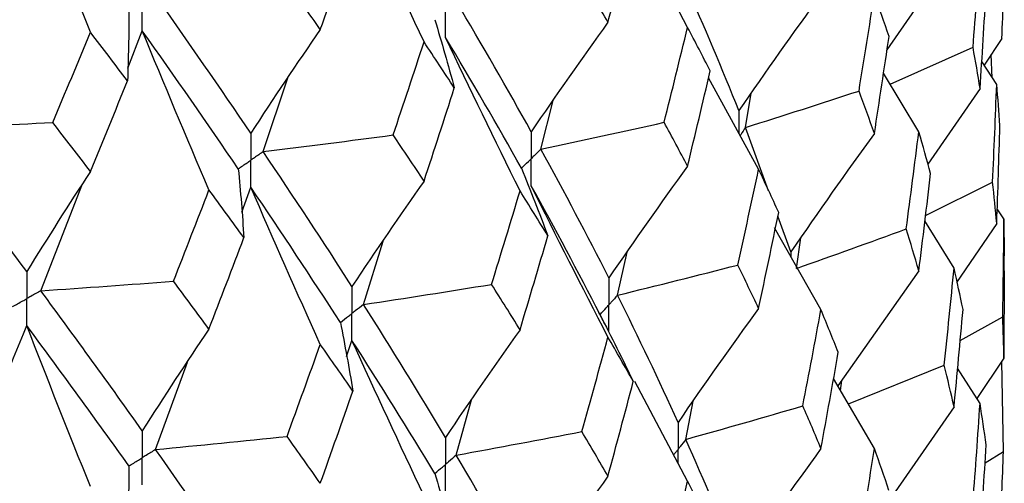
# Paper-space layout '_Trimetric' of a CAD drawing. Header units: millimetres. Extents: x -25 to 160, y -13 to 387.
# Tile 45 of 58: x 14.08 to 19.75, y 23.89 to 26.56. Entities that reach past the tile are written whole.
import ezdxf

# ---------------------------------------------------------------- set-up
doc = ezdxf.new("R2010")
doc.units = ezdxf.units.MM

psp = doc.layouts.new('_Trimetric')

# ---------------------------------------------------------------- linework, layer by layer
at = {"color": 7, "linetype": 'Continuous', "lineweight": 25}
for p, q in [((17.9257, 26.5165), (17.6225, 27.0909)), ((19.4606, 26.9438), (19.0727, 26.3864)), ((14.7015, 26.282), (14.7853, 26.4967)), ((19.7357, 26.4522), (19.6345, 26.2978)), ((19.093, 26.1884), (19.5701, 26.4019)), ((19.7061, 26.1875), (19.62, 26.3201)), ((19.6809, 26.2262), (19.6748, 26.3593)), ((15.4817, 25.8008), (15.6242, 26.2263)), ((18.335, 25.6995), (18.0468, 26.2257)), ((19.2577, 25.9151), (19.0541, 26.2529)), ((19.6103, 26.1639), (19.3101, 25.7284)), ((17.0808, 25.8147), (17.151, 26.0948)), ((18.2593, 25.9397), (18.2918, 26.1368)), ((18.3924, 25.5759), (18.2593, 25.9397)), ((14.2011, 24.9996), (14.4415, 25.6157)), ((15.3582, 25.4525), (15.4102, 25.5958)), ((19.2963, 25.4334), (19.6825, 25.6253)), ((19.748, 25.4131), (19.7089, 25.4722)), ((18.521, 25.2241), (18.446, 25.4293)), ((19.748, 25.4131), (19.7498, 25.2011)), ((18.6941, 24.8907), (18.4265, 25.3629)), ((19.4606, 25.1303), (19.2925, 25.4017)), ((19.7061, 25.3876), (19.4747, 25.0466)), ((18.5534, 25.1281), (18.5772, 25.3038)), ((16.0593, 24.9202), (16.1715, 25.2854)), ((17.522, 24.9738), (17.5772, 25.2225)), ((19.75, 25.1146), (19.75, 25.2011)), ((19.2577, 25.1148), (18.7915, 24.4513)), ((19.7498, 25.1146), (19.748, 24.6114)), ((19.4958, 24.7139), (19.7409, 24.8491)), ((15.9618, 24.6205), (15.9929, 24.7134)), ((14.8618, 24.0856), (15.0446, 24.5891)), ((18.8519, 24.3482), (19.4041, 24.5703)), ((19.748, 24.6114), (19.5925, 24.3788)), ((19.7452, 24.0741), (19.7364, 24.5942)), ((19.6103, 24.3508), (19.4812, 24.5542)), ((17.9257, 23.9022), (17.6224, 24.4772)), ((19.0019, 24.0921), (18.7667, 24.4938)), ((18.8071, 24.4247), (18.8133, 24.4823)), ((16.5928, 24.053), (16.6817, 24.3721)), ((17.9152, 24.1438), (17.9579, 24.3647)), ((19.4606, 24.3304), (19.0727, 23.7728)), ((19.6389, 24.0089), (19.7452, 24.0741))]:
    psp.add_line(p, q, dxfattribs=at)
at = {"color": 8, "linetype": 'Continuous', "lineweight": 25}
psp.add_line((18.521, 25.2241), (18.521, 25.1962), dxfattribs=at)
at = {"color": 7, "linetype": 'Continuous', "lineweight": 25}
for points in [[(13.5014, 25.9342), (13.7125, 26.4255), (13.9188, 26.9191), (14.1199, 27.4142)], [(14.4865, 26.488), (14.3619, 26.7963), (14.2397, 27.105), (14.1199, 27.4142)], [(16.4081, 26.4322), (16.267, 26.73), (16.1286, 27.0284), (15.9929, 27.3274)], [(17.4673, 26.5459), (17.5165, 26.7272), (17.565, 26.9089), (17.6128, 27.0908)], [(15.8103, 26.5043), (15.8736, 26.6814), (15.9362, 26.8589), (15.9982, 27.0366)], [(19.5701, 26.4019), (19.5843, 26.5892), (19.5977, 26.7767), (19.6103, 26.9642)], [(15.8103, 26.5043), (15.747, 26.5943), (15.683, 26.6847), (15.6184, 26.7753)], [(17.4673, 26.5459), (17.418, 26.631), (17.368, 26.7165), (17.3172, 26.8023)], [(18.221, 26.0367), (18.1255, 26.2767), (18.0235, 26.5177), (17.9152, 26.7593)], [(19.6103, 26.1639), (19.6228, 26.351), (19.6345, 26.5383), (19.6453, 26.7258)], [(15.4102, 25.9068), (15.2328, 26.1687), (15.0499, 26.4332), (14.8617, 26.6997)], [(17.0252, 25.9153), (16.8871, 26.164), (16.7429, 26.4139), (16.5928, 26.6666)], [(18.6941, 26.7055), (18.5333, 26.4847), (18.3756, 26.2618), (18.221, 26.0367)], [(18.9131, 26.1499), (18.9435, 26.3356), (18.9731, 26.5214), (19.0019, 26.7073)], [(19.0859, 26.4639), (19.0587, 26.5449), (19.0307, 26.6261), (19.0019, 26.7073)], [(19.7357, 26.4522), (19.7397, 26.5314), (19.7429, 26.6105), (19.7452, 26.6895)], [(14.7083, 26.6049), (14.7077, 26.4726), (14.7049, 26.3403), (14.7, 26.208)], [(16.47, 26.5605), (16.5096, 26.4298), (16.547, 26.2989), (16.5823, 26.1678)], [(17.4673, 26.5459), (17.317, 26.3381), (17.1696, 26.1279), (17.0252, 25.9153)], [(14.2693, 25.9686), (14.3423, 26.1415), (14.4147, 26.3146), (14.4865, 26.488)], [(14.7, 26.208), (14.6294, 26.3011), (14.5583, 26.3944), (14.4865, 26.488)], [(15.1692, 25.5799), (15.0387, 25.885), (14.9107, 26.1905), (14.7853, 26.4967)], [(15.3381, 25.702), (15.1592, 25.9645), (14.9749, 26.2295), (14.7853, 26.4967)], [(15.8103, 26.5043), (15.6743, 26.3077), (15.541, 26.1085), (15.4102, 25.9068)], [(17.7906, 25.9697), (17.8364, 26.1518), (17.8814, 26.334), (17.9257, 26.5165)], [(18.0563, 26.2656), (18.0135, 26.349), (17.97, 26.4326), (17.9257, 26.5165)], [(16.2297, 25.8968), (16.2899, 26.075), (16.3493, 26.2535), (16.4081, 26.4322)], [(16.5823, 26.1678), (16.5249, 26.2557), (16.4669, 26.3438), (16.4081, 26.4322)], [(16.9609, 25.5749), (16.815, 25.8685), (16.6719, 26.1629), (16.5317, 26.458)], [(16.9689, 25.7055), (16.8291, 25.9546), (16.6834, 26.2049), (16.5317, 26.458)], [(19.0019, 25.9056), (19.0307, 26.0916), (19.0587, 26.2777), (19.0859, 26.4639)], [(19.6103, 26.1639), (19.5977, 26.2431), (19.5843, 26.3224), (19.5701, 26.4019)], [(17.9257, 25.717), (17.97, 25.8998), (18.0135, 26.0826), (18.0563, 26.2656)], [(14.4865, 25.6865), (14.5583, 25.86), (14.6294, 26.0338), (14.7, 26.208)], [(16.4081, 25.6315), (16.4669, 25.8099), (16.5249, 25.9887), (16.5823, 26.1678)], [(18.2593, 25.9397), (18.4784, 26.0088), (18.6963, 26.0788), (18.9131, 26.1499)], [(19.0019, 25.9056), (18.9731, 25.9869), (18.9435, 26.0683), (18.9131, 26.1499)], [(19.6825, 25.6253), (19.6912, 25.8128), (19.6991, 26), (19.7061, 26.1875)], [(19.7247, 25.9507), (19.7193, 26.0296), (19.7132, 26.1085), (19.7061, 26.1875)], [(13.5014, 25.9342), (13.7575, 25.9445), (14.0135, 25.956), (14.2693, 25.9686)], [(14.1199, 25.1097), (13.9187, 25.3819), (13.7124, 25.6568), (13.5014, 25.9342)], [(14.4865, 25.6865), (14.4147, 25.7802), (14.3423, 25.8742), (14.2693, 25.9686)], [(17.0808, 25.8147), (17.3183, 25.8654), (17.5549, 25.917), (17.7906, 25.9697)], [(17.9257, 25.717), (17.8814, 25.8011), (17.8364, 25.8853), (17.7906, 25.9697)], [(19.7061, 25.3876), (19.7132, 25.5753), (19.7193, 25.763), (19.7247, 25.9507)], [(15.4817, 25.8008), (15.7316, 25.8317), (15.9809, 25.8637), (16.2297, 25.8968)], [(16.4081, 25.6315), (16.3494, 25.7196), (16.2899, 25.808), (16.2297, 25.8968)], [(19.0019, 25.9056), (18.8385, 25.6805), (18.6782, 25.4533), (18.521, 25.2241)], [(19.1849, 25.3558), (19.21, 25.5421), (19.2342, 25.7285), (19.2577, 25.9151)], [(19.3255, 25.6739), (19.3037, 25.7541), (19.2811, 25.8345), (19.2577, 25.9151)], [(17.4721, 25.0733), (17.3478, 25.3192), (17.2173, 25.5665), (17.0808, 25.8147)], [(15.9929, 25.0241), (15.8281, 25.2809), (15.6578, 25.5393), (15.4817, 25.8008)], [(15.3381, 25.702), (15.3509, 25.5698), (15.3616, 25.4376), (15.37, 25.3054)], [(16.9689, 25.7055), (17.0217, 25.5759), (17.0724, 25.4461), (17.1209, 25.3161)], [(17.9257, 25.717), (17.7715, 25.5048), (17.6203, 25.2902), (17.4721, 25.0733)], [(18.2149, 25.1477), (18.2557, 25.3315), (18.2958, 25.5154), (18.335, 25.6995)], [(18.4504, 25.4507), (18.4128, 25.5335), (18.3743, 25.6164), (18.335, 25.6995)], [(14.4865, 25.6865), (14.3619, 25.497), (14.2397, 25.3047), (14.1199, 25.1097)], [(19.2577, 25.1148), (19.2811, 25.3009), (19.3037, 25.4873), (19.3255, 25.6739)], [(14.9644, 25.0548), (15.0333, 25.2295), (15.1016, 25.4046), (15.1692, 25.5799)], [(15.37, 25.3054), (15.3038, 25.3966), (15.2368, 25.4881), (15.1692, 25.5799)], [(15.8103, 24.6903), (15.6743, 24.9916), (15.5409, 25.2934), (15.4102, 25.5958)], [(15.9258, 24.8176), (15.7595, 25.075), (15.5877, 25.3338), (15.4102, 25.5958)], [(16.4081, 25.6315), (16.267, 25.4316), (16.1285, 25.2291), (15.9929, 25.0241)], [(17.4673, 24.7331), (17.317, 25.0228), (17.1697, 25.3133), (17.0252, 25.6046)], [(17.4214, 24.8618), (17.2954, 25.1082), (17.1633, 25.3559), (17.0252, 25.6046)], [(19.7061, 25.3876), (19.6991, 25.4668), (19.6912, 25.5461), (19.6825, 25.6253)], [(16.7966, 25.0361), (16.8521, 25.2155), (16.9069, 25.395), (16.9609, 25.5749)], [(17.1209, 25.3161), (17.0683, 25.4021), (17.015, 25.4883), (16.9609, 25.5749)], [(18.335, 24.8978), (18.3743, 25.0819), (18.4128, 25.2662), (18.4504, 25.4507)], [(19.7409, 24.8491), (19.7441, 25.0371), (19.7465, 25.2252), (19.748, 25.4131)], [(18.5534, 25.1281), (18.7651, 25.2031), (18.9757, 25.279), (19.1849, 25.3558)], [(19.2577, 25.1148), (19.2343, 25.1949), (19.21, 25.2753), (19.1849, 25.3558)], [(15.1692, 24.7792), (15.2368, 24.9542), (15.3037, 25.1296), (15.37, 25.3054)], [(16.9609, 24.7753), (17.015, 24.9554), (17.0683, 25.1357), (17.1209, 25.3161)], [(17.522, 24.9738), (17.7539, 25.0308), (17.9849, 25.0887), (18.2149, 25.1477)], [(18.335, 24.8978), (18.2958, 24.9809), (18.2557, 25.0642), (18.2149, 25.1477)], [(19.4041, 24.5703), (19.4238, 24.757), (19.4426, 24.9435), (19.4606, 25.1303)], [(19.5121, 24.8916), (19.4958, 24.9712), (19.4786, 25.0506), (19.4606, 25.1303)], [(14.2011, 24.9996), (14.4558, 25.0169), (14.7103, 25.0353), (14.9644, 25.0548)], [(15.1692, 24.7792), (15.1016, 24.8707), (15.0333, 24.9626), (14.9644, 25.0548)], [(16.0593, 24.9202), (16.3057, 24.9578), (16.5515, 24.9964), (16.7966, 25.0361)], [(16.9609, 24.7753), (16.9069, 24.8621), (16.8521, 24.949), (16.7966, 25.0361)], [(14.7853, 24.1934), (14.5957, 24.4597), (14.401, 24.728), (14.2011, 24.9996)], [(17.871, 24.2418), (17.761, 24.4842), (17.6446, 24.7283), (17.522, 24.9738)], [(16.5317, 24.1555), (16.38, 24.4088), (16.2224, 24.6639), (16.0593, 24.9202)], [(18.335, 24.8978), (18.1773, 24.6814), (18.0227, 24.4627), (17.871, 24.2418)], [(17.4214, 24.8618), (17.4874, 24.7339), (17.5512, 24.6057), (17.6129, 24.4773)], [(18.5896, 24.3362), (18.6252, 24.5209), (18.66, 24.7057), (18.6941, 24.8907)], [(18.7938, 24.645), (18.7614, 24.7267), (18.7282, 24.8086), (18.6941, 24.8907)], [(19.4606, 24.3304), (19.4786, 24.5174), (19.4958, 24.7045), (19.5121, 24.8916)], [(19.748, 24.6114), (19.7465, 24.6906), (19.7441, 24.7699), (19.7409, 24.8491)], [(13.5015, 23.32), (13.7125, 23.8104), (13.9186, 24.3027), (14.1199, 24.7987)], [(14.4865, 23.8726), (14.3618, 24.1808), (14.2396, 24.4895), (14.1199, 24.7987)], [(14.7082, 23.9907), (14.5173, 24.2577), (14.3212, 24.5265), (14.1199, 24.7987)], [(15.9258, 24.8176), (15.952, 24.6859), (15.9761, 24.5541), (15.9979, 24.4221)], [(15.1692, 24.7792), (15.0387, 24.5866), (14.9107, 24.3913), (14.7853, 24.1934)], [(16.9609, 24.7753), (16.815, 24.5712), (16.6719, 24.3646), (16.5317, 24.1555)], [(17.3171, 24.1886), (17.3679, 24.3699), (17.418, 24.5515), (17.4673, 24.7331)], [(17.6129, 24.4773), (17.5651, 24.5624), (17.5165, 24.6477), (17.4673, 24.7331)], [(15.6186, 24.1612), (15.6832, 24.3373), (15.7471, 24.5136), (15.8103, 24.6903)], [(15.9979, 24.4221), (15.9361, 24.5113), (15.8736, 24.6006), (15.8103, 24.6903)], [(16.4081, 23.8187), (16.267, 24.1163), (16.1286, 24.4145), (15.9929, 24.7134)], [(16.47, 23.947), (16.3167, 24.2009), (16.1576, 24.4565), (15.9929, 24.7134)], [(18.6941, 24.0904), (18.7281, 24.275), (18.7614, 24.4598), (18.7938, 24.645)], [(19.4606, 24.3304), (19.4426, 24.4103), (19.4238, 24.4903), (19.4041, 24.5703)], [(17.4673, 23.9314), (17.5165, 24.1132), (17.5651, 24.2951), (17.6129, 24.4773)], [(15.8103, 23.8908), (15.8735, 24.0677), (15.9361, 24.2448), (15.9979, 24.4221)], [(17.9152, 24.1438), (18.1411, 24.2069), (18.3658, 24.2711), (18.5896, 24.3362)], [(18.6941, 24.0904), (18.6601, 24.1721), (18.6252, 24.254), (18.5896, 24.3362)], [(19.5701, 23.788), (19.5843, 23.9756), (19.5977, 24.1632), (19.6103, 24.3508)], [(19.6454, 24.1121), (19.6345, 24.1917), (19.6228, 24.2712), (19.6103, 24.3508)], [(14.8618, 24.0856), (15.1145, 24.1097), (15.3668, 24.1349), (15.6186, 24.1612)], [(15.8103, 23.8908), (15.7471, 23.9807), (15.6832, 24.0708), (15.6186, 24.1612)], [(16.5928, 24.053), (16.835, 24.0972), (17.0764, 24.1424), (17.3171, 24.1886)], [(17.4673, 23.9314), (17.418, 24.0169), (17.3679, 24.1027), (17.3171, 24.1886)], [(18.221, 23.4227), (18.1255, 23.662), (18.0236, 23.9017), (17.9152, 24.1438)], [(19.6103, 23.5491), (19.6228, 23.7367), (19.6345, 23.9244), (19.6454, 24.1121)], [(15.4102, 23.2933), (15.2327, 23.5556), (15.0498, 23.8198), (14.8618, 24.0856)], [(17.0252, 23.2999), (16.8871, 23.549), (16.7429, 23.8001), (16.5928, 24.053)], [(18.6941, 24.0904), (18.5333, 23.87), (18.3756, 23.6474), (18.221, 23.4227)], [(18.9132, 23.536), (18.9436, 23.7214), (18.9732, 23.9066), (19.0019, 24.0921)], [(19.0858, 23.8497), (19.0586, 23.9305), (19.0307, 24.0112), (19.0019, 24.0921)], [(19.7357, 23.8375), (19.7397, 23.9164), (19.7429, 23.9952), (19.7452, 24.0741)], [(14.7082, 23.9907), (14.7076, 23.8583), (14.7047, 23.7259), (14.6997, 23.5935)], [(16.47, 23.947), (16.5096, 23.8163), (16.5471, 23.6854), (16.5824, 23.5543)], [(17.4673, 23.9314), (17.317, 23.7233), (17.1697, 23.5128), (17.0252, 23.2999)], [(17.7905, 23.3543), (17.8363, 23.5367), (17.8814, 23.7194), (17.9257, 23.9022)], [(18.0563, 23.6503), (18.0136, 23.7341), (17.97, 23.818), (17.9257, 23.9022)]]:
    psp.add_open_spline(points, degree=3, dxfattribs=at)
for points, knots in [([(14.7853, 26.4967), (14.7852, 26.5386), (14.7852, 26.5806), (14.7852, 26.6225), (14.7852, 26.6324), (14.7852, 26.6424), (14.7852, 26.6523)], [0, 0, 0, 0, 0.0001467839, 0.0001467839, 0.0001467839, 0.0001814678, 0.0001814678, 0.0001814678, 0.0001814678]), ([(16.5317, 26.458), (16.5316, 26.4999), (16.5316, 26.5418), (16.5315, 26.5838), (16.5315, 26.5937), (16.5315, 26.6036), (16.5315, 26.6135)], [0, 0, 0, 0, 0.0001466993, 0.0001466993, 0.0001466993, 0.0001813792, 0.0001813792, 0.0001813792, 0.0001813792]), ([(15.4102, 25.9068), (15.4101, 25.8649), (15.4101, 25.823), (15.4101, 25.7811), (15.4101, 25.7711), (15.4101, 25.7612), (15.4101, 25.7513)], [0, 0, 0, 0, 0.0001467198, 0.0001467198, 0.0001467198, 0.0001813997, 0.0001813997, 0.0001813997, 0.0001813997]), ([(17.0252, 25.9153), (17.0251, 25.8735), (17.0251, 25.8316), (17.0251, 25.7898), (17.0251, 25.7799), (17.025, 25.7699), (17.025, 25.76)], [0, 0, 0, 0, 0.0001465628, 0.0001465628, 0.0001465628, 0.0001812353, 0.0001812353, 0.0001812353, 0.0001812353]), ([(17.0808, 25.8147), (17.0677, 25.8017), (17.0545, 25.7888), (17.0412, 25.7758), (17.0358, 25.7706), (17.0304, 25.7653), (17.025, 25.76)], [0, 0, 0, 0, 0.000085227, 0.000085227, 0.000085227, 0.0001198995, 0.0001198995, 0.0001198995, 0.0001198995]), ([(15.3381, 25.702), (15.3552, 25.7136), (15.3722, 25.7253), (15.3893, 25.737), (15.3962, 25.7418), (15.4031, 25.7466), (15.4101, 25.7513)], [0, 0, 0, 0, 0.0000851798, 0.0000851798, 0.0000851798, 0.0001198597, 0.0001198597, 0.0001198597, 0.0001198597]), ([(15.4817, 25.8008), (15.4648, 25.7891), (15.4478, 25.7773), (15.4308, 25.7656), (15.4239, 25.7609), (15.417, 25.7561), (15.4101, 25.7513)], [0, 0, 0, 0, 0.0000851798, 0.0000851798, 0.0000851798, 0.0001198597, 0.0001198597, 0.0001198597, 0.0001198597]), ([(15.4102, 25.5958), (15.4101, 25.6377), (15.4101, 25.6797), (15.4101, 25.7216), (15.4101, 25.7315), (15.4101, 25.7414), (15.4101, 25.7513)], [0, 0, 0, 0, 0.0001466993, 0.0001466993, 0.0001466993, 0.0001813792, 0.0001813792, 0.0001813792, 0.0001813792]), ([(16.9689, 25.7055), (16.9823, 25.7184), (16.9956, 25.7313), (17.0089, 25.7442), (17.0143, 25.7495), (17.0197, 25.7548), (17.025, 25.76)], [0, 0, 0, 0, 0.000085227, 0.000085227, 0.000085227, 0.0001198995, 0.0001198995, 0.0001198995, 0.0001198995]), ([(17.0252, 25.6046), (17.0251, 25.6465), (17.0251, 25.6884), (17.0251, 25.7303), (17.0251, 25.7402), (17.025, 25.7501), (17.025, 25.76)], [0, 0, 0, 0, 0.0001465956, 0.0001465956, 0.0001465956, 0.0001812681, 0.0001812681, 0.0001812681, 0.0001812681]), ([(14.1199, 25.1097), (14.1198, 25.0678), (14.1198, 25.0259), (14.1197, 24.984), (14.1197, 24.9741), (14.1197, 24.9642), (14.1197, 24.9543)], [0, 0, 0, 0, 0.0001467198, 0.0001467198, 0.0001467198, 0.0001813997, 0.0001813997, 0.0001813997, 0.0001813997]), ([(17.4721, 25.0733), (17.472, 25.0314), (17.4719, 24.9894), (17.4719, 24.9475), (17.4719, 24.9376), (17.4719, 24.9277), (17.4719, 24.9178)], [0, 0, 0, 0, 0.0001467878, 0.0001467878, 0.0001467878, 0.0001814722, 0.0001814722, 0.0001814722, 0.0001814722]), ([(15.9929, 25.0241), (15.9928, 24.9823), (15.9927, 24.9404), (15.9927, 24.8985), (15.9927, 24.8886), (15.9927, 24.8787), (15.9927, 24.8688)], [0, 0, 0, 0, 0.0001465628, 0.0001465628, 0.0001465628, 0.0001812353, 0.0001812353, 0.0001812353, 0.0001812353]), ([(14.0381, 24.909), (14.0575, 24.9197), (14.0768, 24.9304), (14.0961, 24.9412), (14.104, 24.9455), (14.1119, 24.9499), (14.1197, 24.9543)], [0, 0, 0, 0, 0.0000851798, 0.0000851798, 0.0000851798, 0.0001198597, 0.0001198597, 0.0001198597, 0.0001198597]), ([(14.2011, 24.9996), (14.1818, 24.9888), (14.1626, 24.9781), (14.1433, 24.9674), (14.1354, 24.963), (14.1276, 24.9586), (14.1197, 24.9543)], [0, 0, 0, 0, 0.0000851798, 0.0000851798, 0.0000851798, 0.0001198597, 0.0001198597, 0.0001198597, 0.0001198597]), ([(14.1199, 24.7987), (14.1198, 24.8407), (14.1198, 24.8826), (14.1197, 24.9245), (14.1197, 24.9344), (14.1197, 24.9444), (14.1197, 24.9543)], [0, 0, 0, 0, 0.0001466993, 0.0001466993, 0.0001466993, 0.0001813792, 0.0001813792, 0.0001813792, 0.0001813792]), ([(17.522, 24.9738), (17.5102, 24.9606), (17.4983, 24.9473), (17.4864, 24.934), (17.4816, 24.9286), (17.4768, 24.9232), (17.4719, 24.9178)], [0, 0, 0, 0, 0.0000851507, 0.0000851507, 0.0000851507, 0.0001198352, 0.0001198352, 0.0001198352, 0.0001198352]), ([(16.0593, 24.9202), (16.0436, 24.908), (16.0278, 24.8958), (16.012, 24.8837), (16.0056, 24.8787), (15.9991, 24.8738), (15.9927, 24.8688)], [0, 0, 0, 0, 0.000085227, 0.000085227, 0.000085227, 0.0001198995, 0.0001198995, 0.0001198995, 0.0001198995]), ([(17.4214, 24.8618), (17.4334, 24.8751), (17.4454, 24.8883), (17.4573, 24.9016), (17.4622, 24.907), (17.467, 24.9124), (17.4719, 24.9178)], [0, 0, 0, 0, 0.0000851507, 0.0000851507, 0.0000851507, 0.0001198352, 0.0001198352, 0.0001198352, 0.0001198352]), ([(17.4721, 24.7622), (17.472, 24.8041), (17.4719, 24.8461), (17.4719, 24.888), (17.4719, 24.898), (17.4719, 24.9079), (17.4719, 24.9178)], [0, 0, 0, 0, 0.0001467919, 0.0001467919, 0.0001467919, 0.0001814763, 0.0001814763, 0.0001814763, 0.0001814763]), ([(15.9258, 24.8176), (15.9417, 24.8297), (15.9576, 24.8418), (15.9734, 24.854), (15.9798, 24.8589), (15.9863, 24.8639), (15.9927, 24.8688)], [0, 0, 0, 0, 0.000085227, 0.000085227, 0.000085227, 0.0001198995, 0.0001198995, 0.0001198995, 0.0001198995]), ([(15.9929, 24.7134), (15.9928, 24.7553), (15.9927, 24.7972), (15.9927, 24.8391), (15.9927, 24.849), (15.9927, 24.8589), (15.9927, 24.8688)], [0, 0, 0, 0, 0.0001465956, 0.0001465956, 0.0001465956, 0.0001812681, 0.0001812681, 0.0001812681, 0.0001812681]), ([(17.4482, 24.8098), (17.4418, 24.8222), (17.4291, 24.8469), (17.4164, 24.8717), (17.41, 24.8841)], [0, 0, 0, 0, 0.500042, 1, 1, 1, 1]), ([(17.871, 24.2418), (17.8709, 24.1999), (17.8709, 24.158), (17.8709, 24.1161), (17.8709, 24.1062), (17.8709, 24.0963), (17.8709, 24.0864)], [0, 0, 0, 0, 0.0001466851, 0.0001466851, 0.0001466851, 0.0001813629, 0.0001813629, 0.0001813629, 0.0001813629]), ([(14.7853, 24.1934), (14.7852, 24.1515), (14.7852, 24.1097), (14.7852, 24.0678), (14.7852, 24.0579), (14.7852, 24.048), (14.7852, 24.0381)], [0, 0, 0, 0, 0.0001465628, 0.0001465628, 0.0001465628, 0.0001812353, 0.0001812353, 0.0001812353, 0.0001812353]), ([(16.5317, 24.1555), (16.5316, 24.1136), (16.5316, 24.0716), (16.5315, 24.0297), (16.5315, 24.0198), (16.5315, 24.0099), (16.5315, 24)], [0, 0, 0, 0, 0.0001467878, 0.0001467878, 0.0001467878, 0.0001814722, 0.0001814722, 0.0001814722, 0.0001814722]), ([(17.9152, 24.1438), (17.9048, 24.1302), (17.8943, 24.1166), (17.8837, 24.103), (17.8794, 24.0975), (17.8752, 24.0919), (17.8709, 24.0864)], [0, 0, 0, 0, 0.0000851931, 0.0000851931, 0.0000851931, 0.0001198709, 0.0001198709, 0.0001198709, 0.0001198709]), ([(14.8618, 24.0856), (14.8437, 24.0743), (14.8255, 24.063), (14.8073, 24.0518), (14.8, 24.0472), (14.7926, 24.0426), (14.7852, 24.0381)], [0, 0, 0, 0, 0.000085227, 0.000085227, 0.000085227, 0.0001198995, 0.0001198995, 0.0001198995, 0.0001198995]), ([(16.5928, 24.053), (16.5783, 24.0404), (16.5638, 24.0279), (16.5493, 24.0153), (16.5434, 24.0102), (16.5375, 24.0051), (16.5315, 24)], [0, 0, 0, 0, 0.0000851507, 0.0000851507, 0.0000851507, 0.0001198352, 0.0001198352, 0.0001198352, 0.0001198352]), ([(14.7082, 23.9907), (14.7265, 24.0019), (14.7447, 24.0131), (14.7629, 24.0244), (14.7703, 24.0289), (14.7778, 24.0335), (14.7852, 24.0381)], [0, 0, 0, 0, 0.000085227, 0.000085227, 0.000085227, 0.0001198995, 0.0001198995, 0.0001198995, 0.0001198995]), ([(14.7853, 23.8826), (14.7852, 23.9245), (14.7852, 23.9665), (14.7852, 24.0083), (14.7852, 24.0183), (14.7852, 24.0282), (14.7852, 24.0381)], [0, 0, 0, 0, 0.0001465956, 0.0001465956, 0.0001465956, 0.0001812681, 0.0001812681, 0.0001812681, 0.0001812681]), ([(16.47, 23.947), (16.4846, 23.9595), (16.4992, 23.9721), (16.5138, 23.9846), (16.5197, 23.9897), (16.5256, 23.9948), (16.5315, 24)], [0, 0, 0, 0, 0.0000851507, 0.0000851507, 0.0000851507, 0.0001198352, 0.0001198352, 0.0001198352, 0.0001198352]), ([(16.5317, 23.8444), (16.5316, 23.8863), (16.5316, 23.9283), (16.5315, 23.9702), (16.5315, 23.9801), (16.5315, 23.9901), (16.5315, 24)], [0, 0, 0, 0, 0.0001467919, 0.0001467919, 0.0001467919, 0.0001814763, 0.0001814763, 0.0001814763, 0.0001814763])]:
    psp.add_open_spline(points, degree=3, knots=knots, dxfattribs=at)
at = {"color": 8, "linetype": 'Continuous', "lineweight": 25}
for points, knots in [([(18.221, 26.0367), (18.2209, 25.9948), (18.2209, 25.9529), (18.2208, 25.9109), (18.2208, 25.9099), (18.2208, 25.9089), (18.2208, 25.9079)], [0, 0, 0, 0, 0.0001467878, 0.0001467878, 0.0001467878, 0.0001502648, 0.0001502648, 0.0001502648, 0.0001502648]), ([(18.2593, 25.9397), (18.2502, 25.9258), (18.2411, 25.912), (18.232, 25.8981), (18.231, 25.8965), (18.2299, 25.8949), (18.2288, 25.8933)], [0, 0, 0, 0, 0.00008515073, 0.00008515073, 0.00008515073, 0.00009495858, 0.00009495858, 0.00009495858, 0.00009495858]), ([(17.8709, 24.0864), (17.8666, 24.0809), (17.8582, 24.0701), (17.8497, 24.0593), (17.8456, 24.0541)], [0, 0, 0, 0, 0.512293, 1, 1, 1, 1]), ([(17.8709, 24.0061), (17.8709, 24.023), (17.8709, 24.0497), (17.8709, 24.0765), (17.8709, 24.0864)], [0, 0, 0, 0, 0.629885, 1, 1, 1, 1])]:
    psp.add_open_spline(points, degree=3, knots=knots, dxfattribs=at)

doc.saveas('drawing.dxf')
